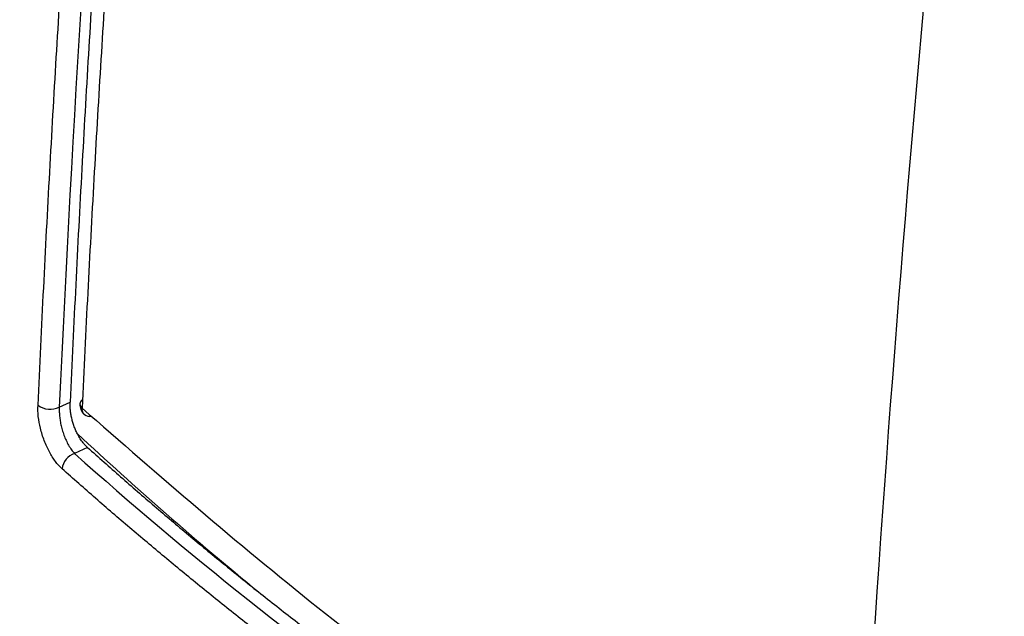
# Model space of a CAD drawing. Header units: millimetres. Extents: x 0 to 768, y 0 to 594.
# Tile 138 of 145: x 614 to 628, y 413 to 422. Entities that reach past the tile are written whole.
import ezdxf

# ---------------------------------------------------------------- set-up
doc = ezdxf.new("R2010")
doc.units = ezdxf.units.MM
doc.header["$LTSCALE"] = 2.75

msp = doc.modelspace()

# ---------------------------------------------------------------- linework, layer by layer
for p, q in [((614.575, 415.967), (614.732, 416.042)), ((614.987, 415.381), (614.798, 415.291))]:
    msp.add_line(p, q)
for centre, radius, start, end in [((614.949, 416.013), 0.0722, 122.8195, 233.738), ((614.445, 416.246), 0.308, 233.909, 295.0631), ((615.076, 416.008), 0.2, 177.2168, 227.2795), ((615.016, 415.942), 0.11, 173.3109, 284.3948), ((614.874, 415.043), 0.259, 107.0116, 174.4591)]:
    msp.add_arc(centre, radius, start, end)
for points, knots in [([(616.806, 441.253), (616.748, 440.769), (616.63, 439.794), (616.462, 438.327), (616.3, 436.845), (616.143, 435.347), (615.991, 433.833), (615.846, 432.303), (615.707, 430.757), (615.573, 429.194), (615.446, 427.613), (615.325, 426.015), (615.21, 424.399), (615.101, 422.765), (614.999, 421.112), (614.903, 419.439), (614.813, 417.746), (614.76, 416.613), (614.732, 416.042)], [0, 0, 0, 0, 0.056617, 0.113936, 0.171973, 0.230744, 0.290265, 0.350553, 0.411627, 0.473505, 0.536207, 0.599754, 0.664165, 0.729464, 0.795673, 0.862816, 0.930917, 1, 1, 1, 1]), ([(614.264, 415.997), (614.291, 416.568), (614.345, 417.701), (614.434, 419.395), (614.53, 421.068), (614.632, 422.721), (614.741, 424.355), (614.856, 425.971), (614.977, 427.569), (615.104, 429.149), (615.238, 430.712), (615.377, 432.258), (615.523, 433.787), (615.674, 435.301), (615.831, 436.798), (615.993, 438.28), (616.161, 439.746), (616.278, 440.72), (616.336, 441.204)], [0, 0, 0, 0, 0.069111, 0.137236, 0.2044, 0.270626, 0.33594, 0.400363, 0.463916, 0.526622, 0.588499, 0.649568, 0.709848, 0.769356, 0.828109, 0.886123, 0.943415, 1, 1, 1, 1]), ([(616.966, 440.741), (616.908, 440.264), (616.793, 439.306), (616.628, 437.863), (616.467, 436.406), (616.312, 434.933), (616.163, 433.444), (616.019, 431.94), (615.881, 430.419), (615.749, 428.882), (615.622, 427.329), (615.501, 425.758), (615.387, 424.169), (615.278, 422.562), (615.176, 420.937), (615.079, 419.293), (614.989, 417.63), (614.934, 416.516), (614.907, 415.955)], [0, 0, 0, 0, 0.0566487, 0.1139989, 0.1720652, 0.2308629, 0.2904077, 0.3507165, 0.4118064, 0.4736957, 0.536403, 0.599948, 0.6643509, 0.7296329, 0.7958158, 0.8629222, 0.9309755, 1, 1, 1, 1]), ([(614.839, 415.58), (614.83, 415.599), (614.812, 415.637), (614.788, 415.698), (614.769, 415.759), (614.753, 415.82), (614.742, 415.88), (614.735, 415.937), (614.731, 415.992), (614.732, 416.025), (614.732, 416.042)], [0, 0, 0, 0, 0.133615, 0.264609, 0.393056, 0.519035, 0.642628, 0.763924, 0.883015, 1, 1, 1, 1]), ([(614.616, 415.068), (614.599, 415.085), (614.566, 415.116), (614.517, 415.175), (614.472, 415.241), (614.43, 415.314), (614.39, 415.394), (614.343, 415.508), (614.296, 415.656), (614.263, 415.837), (614.263, 415.943), (614.264, 415.997)], [0, 0, 0, 0, 0.086992, 0.170879, 0.253053, 0.334992, 0.418184, 0.504054, 0.672088, 0.833158, 1, 1, 1, 1]), ([(614.575, 415.967), (614.575, 415.949), (614.574, 415.912), (614.578, 415.851), (614.585, 415.783), (614.598, 415.711), (614.617, 415.635), (614.643, 415.558), (614.674, 415.482), (614.711, 415.41), (614.754, 415.343), (614.783, 415.308), (614.798, 415.291)], [0, 0, 0, 0, 0.0781899, 0.1608096, 0.2480594, 0.3401093, 0.4371038, 0.5391662, 0.6464021, 0.7589025, 0.8767457, 1, 1, 1, 1]), ([(614.907, 415.955), (616.032, 414.974), (618.27, 413.023), (621.886, 410.402), (624.48, 408.831), (625.68, 408.104)], [0, 0, 0, 0, 0.351796, 0.699927, 1, 1, 1, 1]), ([(614.987, 415.381), (614.977, 415.39), (614.956, 415.41), (614.92, 415.451), (614.879, 415.507), (614.853, 415.554), (614.839, 415.58)], [0, 0, 0, 0, 0.185117, 0.413487, 0.68512, 1, 1, 1, 1]), ([(614.987, 415.381), (615.148, 415.237), (615.469, 414.951), (615.962, 414.525), (616.462, 414.102), (616.968, 413.684), (617.313, 413.407), (617.485, 413.269)], [0, 0, 0, 0, 0.201211, 0.401794, 0.601771, 0.801165, 1, 1, 1, 1]), ([(625.999, 406.958), (625.784, 407.083), (625.356, 407.332), (624.721, 407.71), (624.094, 408.092), (623.473, 408.478), (622.86, 408.867), (622.254, 409.259), (621.655, 409.655), (621.064, 410.054), (620.481, 410.457), (619.906, 410.862), (619.339, 411.271), (618.78, 411.682), (618.229, 412.096), (617.687, 412.513), (617.153, 412.933), (616.628, 413.355), (616.111, 413.78), (615.603, 414.207), (615.104, 414.636), (614.779, 414.924), (614.616, 415.068)], [0, 0, 0, 0, 0.049797, 0.099647, 0.149544, 0.199482, 0.249456, 0.299461, 0.349491, 0.399542, 0.449608, 0.499685, 0.549767, 0.59985, 0.649928, 0.699999, 0.750056, 0.800096, 0.850114, 0.900107, 0.95007, 1, 1, 1, 1]), ([(625.94, 396.502), (624.641, 397.285), (622.029, 398.86), (618.491, 401.44), (615.244, 404.175), (612.29, 407.108), (609.734, 410.234), (608.042, 412.629), (607.389, 413.986), (607.28, 414.213)], [0, 0, 0, 0, 0.155364, 0.312463, 0.470911, 0.63036, 0.798162, 0.966324, 1, 1, 1, 1]), ([(617.486, 413.27), (617.664, 413.129), (618.019, 412.849), (618.562, 412.431), (619.112, 412.015), (619.672, 411.603), (620.239, 411.194), (620.815, 410.788), (621.398, 410.385), (621.989, 409.985), (622.588, 409.588), (623.194, 409.195), (623.807, 408.806), (624.428, 408.42), (625.056, 408.038), (625.69, 407.66), (626.119, 407.41), (626.334, 407.286)], [0, 0, 0, 0, 0.06678, 0.133572, 0.200371, 0.26717, 0.333962, 0.400741, 0.4675, 0.534233, 0.600931, 0.667588, 0.734197, 0.80075, 0.86724, 0.933659, 1, 1, 1, 1])]:
    msp.add_open_spline(points, degree=3, knots=knots)
for points in [[(616.644, 441.16), (615.602, 432.599), (614.956, 424.222), (614.575, 415.967)], [(628.387, 432.656), (627.345, 424.396), (626.646, 416.183), (626.189, 407.787)], [(625.587, 397.931), (616.1, 403.408), (608.691, 410.616), (605.449, 418.505)], [(625.587, 397.278), (616.1, 402.754), (608.691, 409.963), (605.449, 417.852)], [(625.587, 396.298), (616.1, 401.775), (608.691, 408.983), (605.449, 416.872)], [(614.839, 415.58), (615.684, 414.792), (616.567, 414.022), (617.486, 413.27)], [(614.798, 415.291), (618.043, 412.395), (621.826, 409.697), (626.152, 407.199)]]:
    msp.add_open_spline(points, degree=3)

doc.saveas('drawing.dxf')
